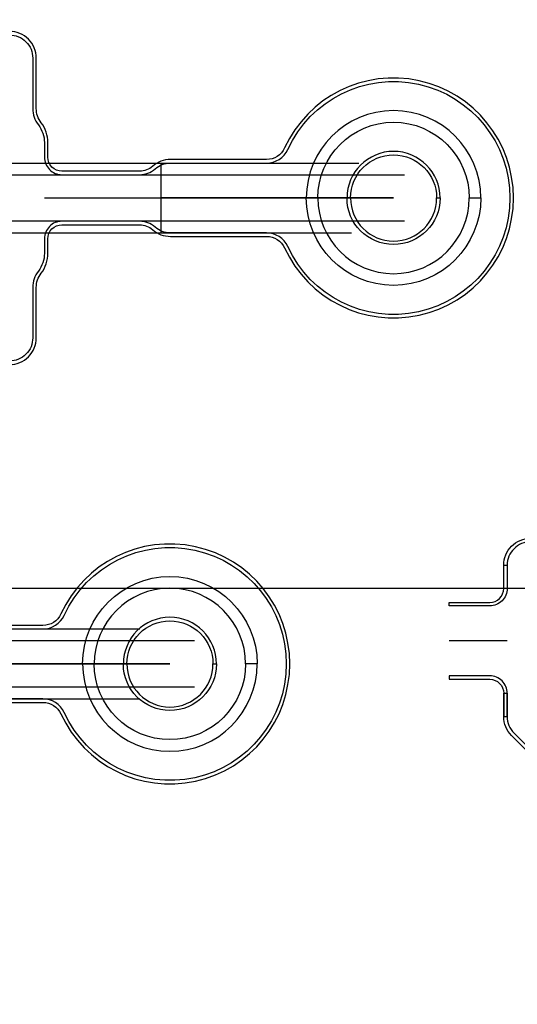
# Model space of a CAD drawing. Extents: x -63500 to 63500, y -63500 to 63500.
# Tile 240 of 256: x 21107 to 25383, y -28572 to -20119. Entities that reach past the tile are written whole.
import ezdxf

# ---------------------------------------------------------------- set-up
doc = ezdxf.new("R2010")
doc.units = 13
doc.header["$MEASUREMENT"] = 0
for name, color, linetype in [('1_Metal', 2, 'Continuous'), ('2_Electrodes', 5, 'Continuous'), ('3_Outline', 4, 'Continuous')]:
    doc.layers.add(name, color=color, linetype=linetype)

msp = doc.modelspace()

# ---------------------------------------------------------------- linework, layer by layer
for p, q in [((18674.8, -21349.7), (24020.7, -21349.7)), ((22320, -21349.7), (22320, -21949.7)), ((18674.8, -21449.7), (24413.2, -21449.7)), ((21320, -21649.7), (24320, -21649.7)), ((24320, -21649.7), (22320, -21649.7)), ((24413.2, -21849.7), (18674.8, -21849.7)), ((18674.8, -21949.7), (23957.7, -21949.7)), ((0, -25000), (34000, -25000)), ((14588.5, -25349.7), (22139.1, -25349.7)), ((14588.5, -25449.7), (22610.1, -25449.7)), ((25296.5, -25451.9), (24796.5, -25451.9)), ((19398.2, -25649.7), (22398.2, -25649.7)), ((22398.2, -25649.7), (20398.2, -25649.7)), ((22610.1, -25849.7), (14588.5, -25849.7)), ((14588.5, -25949.7), (22139.1, -25949.7))]:
    msp.add_line(p, q)
for radius in [50000, 47500, 45000]:
    msp.add_circle((0, 0), radius)
at = {"layer": '1_Metal'}
for points in [[(-50000, 0, 1), (50000, 0), (51000, 0, -1), (-51000, 0)], [(25070, -21649.7, 1), (23570, -21649.7), (23670, -21649.7, -1), (24970, -21649.7)], [(25070, -21649.7, -1), (23570, -21649.7), (23670, -21649.7, 1), (24970, -21649.7)], [(21648.2, -25649.7, -1), (23148.2, -25649.7), (23048.2, -25649.7, 1), (21748.2, -25649.7)], [(21648.2, -25649.7, 1), (23148.2, -25649.7), (23048.2, -25649.7, -1), (21748.2, -25649.7)]]:
    msp.add_lwpolyline(points, format="xyb", close=True, dxfattribs=at)
at = {"layer": '2_Electrodes'}
for points in [[(47500, 0, -1), (-47500, 0), (-51000, 0, 1), (51000, 0)], [(23920, -21649.7), (23950, -21649.7, -1), (24690, -21649.7), (24720, -21649.7, 1)], [(23920, -21649.7), (23950, -21649.7, 1), (24690, -21649.7), (24720, -21649.7, -1)], [(25266.5, -25001.9), (25266.5, -24801.9, -0.414214), (25496.5, -24571.9), (25928.3, -24571.9, 0.165811), (26050.5, -24530.3, -0.165811), (26221.5, -24471.9), (26221.5, -24501.9, 0.165811), (26068.8, -24554, -0.165811), (25928.3, -24601.9), (25496.5, -24601.9, 0.414214), (25296.5, -24801.9), (25296.5, -25001.9)], [(25296.5, -25001.9, -0.414214), (25146.5, -25151.9), (24796.5, -25151.9), (24796.5, -25121.9), (25146.5, -25121.9, 0.414214), (25266.5, -25001.9), (25266.5, -24801.9), (25296.5, -24801.9)], [(21998.2, -25649.7), (22028.2, -25649.7, -1), (22768.2, -25649.7), (22798.2, -25649.7, 1)], [(21998.2, -25649.7), (22028.2, -25649.7, 1), (22768.2, -25649.7), (22798.2, -25649.7, -1)], [(25146.5, -25751.9), (24796.5, -25751.9), (24796.5, -25781.9), (25146.5, -25781.9, -0.414214), (25266.5, -25901.9), (25266.5, -26101.9), (25296.5, -26101.9), (25296.5, -25901.9, 0.414214)]]:
    msp.add_lwpolyline(points, format="xyb", close=True, dxfattribs=at)
for points in [[(21020, -23079.7, 0.414214), (21250, -22849.7), (21250, -22418, -0.165811), (21291.7, -22295.8, 0.165811), (21350, -22124.7), (21350, -21999.7, -0.414214), (21470, -21879.7), (22138.3, -21879.7, -0.182676), (22250.7, -21922.2, 0.182676), (22402.8, -21979.7), (23229.1, -21979.7, -0.293253), (23383.7, -22078.9, 4.581742), (23383.7, -21220.5, -0.293253), (23229.1, -21319.7), (22402.8, -21319.7, 0.182676), (22250.7, -21377.2, -0.182676), (22138.3, -21419.7), (21470, -21419.7, -0.414214), (21350, -21299.7), (21350, -21174.7, 0.165811), (21291.7, -21003.6, -0.165811), (21250, -20881.4), (21250, -20449.7, 0.414214), (21020, -20219.7)], [(21020, -20249.7, -0.414214), (21220, -20449.7), (21220, -20881.4, 0.165811), (21267.9, -21022, -0.165811), (21320, -21174.7), (21320, -21299.7, 0.414214), (21470, -21449.7), (22138.3, -21449.7, 0.182676), (22270.6, -21399.7, -0.182676), (22402.8, -21349.7), (23229.1, -21349.7, 0.293253), (23410.9, -21233, -4.581742), (23410.9, -22066.4, 0.293253), (23229.1, -21949.7), (22402.8, -21949.7, -0.182676), (22270.6, -21899.7, 0.182676), (22138.3, -21849.7), (21470, -21849.7), (21470, -21849.7, 0.414214), (21320, -21999.7), (21320, -22124.7, -0.165811), (21267.9, -22277.4, 0.165811), (21220, -22418), (21220, -22849.7, -0.414214), (21020, -23049.7)], [(20481.1, -25979.7), (21307.3, -25979.7, -0.293253), (21461.9, -26078.9, 4.581742), (21461.9, -25220.5, -0.293253), (21307.3, -25319.7), (20481.1, -25319.7, 0.182676)], [(20481.1, -25349.7), (21307.3, -25349.7, 0.293253), (21489.2, -25233, -4.581742), (21489.2, -26066.4, 0.293253), (21307.3, -25949.7), (20481.1, -25949.7, -0.182676)], [(26036, -26966.6), (25333.9, -26264.6, -0.198912), (25266.5, -26101.9), (25266.5, -25901.9), (25296.5, -25901.9), (25296.5, -26101.9, 0.198912), (25355.1, -26243.4), (26057.2, -26945.4, -0.198912)]]:
    msp.add_lwpolyline(points, format="xyb", dxfattribs=at)
at = {"layer": '3_Outline'}
for points in [[(47500, 0, -1), (-47500, 0), (-51000, 0, 1), (51000, 0)], [(23920, -21649.7), (23950, -21649.7, -1), (24690, -21649.7), (24720, -21649.7, 1)], [(23920, -21649.7), (23950, -21649.7, 1), (24690, -21649.7), (24720, -21649.7, -1)], [(25266.5, -25001.9), (25266.5, -24801.9, -0.414214), (25496.5, -24571.9), (25928.3, -24571.9, 0.165811), (26050.5, -24530.3, -0.165811), (26221.5, -24471.9), (26221.5, -24501.9, 0.165811), (26068.8, -24554, -0.165811), (25928.3, -24601.9), (25496.5, -24601.9, 0.414214), (25296.5, -24801.9), (25296.5, -25001.9)], [(25296.5, -25001.9, -0.414214), (25146.5, -25151.9), (24796.5, -25151.9), (24796.5, -25121.9), (25146.5, -25121.9, 0.414214), (25266.5, -25001.9), (25266.5, -24801.9), (25296.5, -24801.9)], [(21998.2, -25649.7), (22028.2, -25649.7, -1), (22768.2, -25649.7), (22798.2, -25649.7, 1)], [(21998.2, -25649.7), (22028.2, -25649.7, 1), (22768.2, -25649.7), (22798.2, -25649.7, -1)], [(25146.5, -25751.9), (24796.5, -25751.9), (24796.5, -25781.9), (25146.5, -25781.9, -0.414214), (25266.5, -25901.9), (25266.5, -26101.9), (25296.5, -26101.9), (25296.5, -25901.9, 0.414214)]]:
    msp.add_lwpolyline(points, format="xyb", close=True, dxfattribs=at)
for points in [[(21020, -23079.7, 0.414214), (21250, -22849.7), (21250, -22418, -0.165811), (21291.7, -22295.8, 0.165811), (21350, -22124.7), (21350, -21999.7, -0.414214), (21470, -21879.7), (22138.3, -21879.7, -0.182676), (22250.7, -21922.2, 0.182676), (22402.8, -21979.7), (23229.1, -21979.7, -0.293253), (23383.7, -22078.9, 4.581742), (23383.7, -21220.5, -0.293253), (23229.1, -21319.7), (22402.8, -21319.7, 0.182676), (22250.7, -21377.2, -0.182676), (22138.3, -21419.7), (21470, -21419.7, -0.414214), (21350, -21299.7), (21350, -21174.7, 0.165811), (21291.7, -21003.6, -0.165811), (21250, -20881.4), (21250, -20449.7, 0.414214), (21020, -20219.7)], [(21020, -20249.7, -0.414214), (21220, -20449.7), (21220, -20881.4, 0.165811), (21267.9, -21022, -0.165811), (21320, -21174.7), (21320, -21299.7, 0.414214), (21470, -21449.7), (22138.3, -21449.7, 0.182676), (22270.6, -21399.7, -0.182676), (22402.8, -21349.7), (23229.1, -21349.7, 0.293253), (23410.9, -21233, -4.581742), (23410.9, -22066.4, 0.293253), (23229.1, -21949.7), (22402.8, -21949.7, -0.182676), (22270.6, -21899.7, 0.182676), (22138.3, -21849.7), (21470, -21849.7), (21470, -21849.7, 0.414214), (21320, -21999.7), (21320, -22124.7, -0.165811), (21267.9, -22277.4, 0.165811), (21220, -22418), (21220, -22849.7, -0.414214), (21020, -23049.7)], [(20481.1, -25979.7), (21307.3, -25979.7, -0.293253), (21461.9, -26078.9, 4.581742), (21461.9, -25220.5, -0.293253), (21307.3, -25319.7), (20481.1, -25319.7, 0.182676)], [(20481.1, -25349.7), (21307.3, -25349.7, 0.293253), (21489.2, -25233, -4.581742), (21489.2, -26066.4, 0.293253), (21307.3, -25949.7), (20481.1, -25949.7, -0.182676)], [(26036, -26966.6), (25333.9, -26264.6, -0.198912), (25266.5, -26101.9), (25266.5, -25901.9), (25296.5, -25901.9), (25296.5, -26101.9, 0.198912), (25355.1, -26243.4), (26057.2, -26945.4, -0.198912)]]:
    msp.add_lwpolyline(points, format="xyb", dxfattribs=at)

doc.saveas('drawing.dxf')
